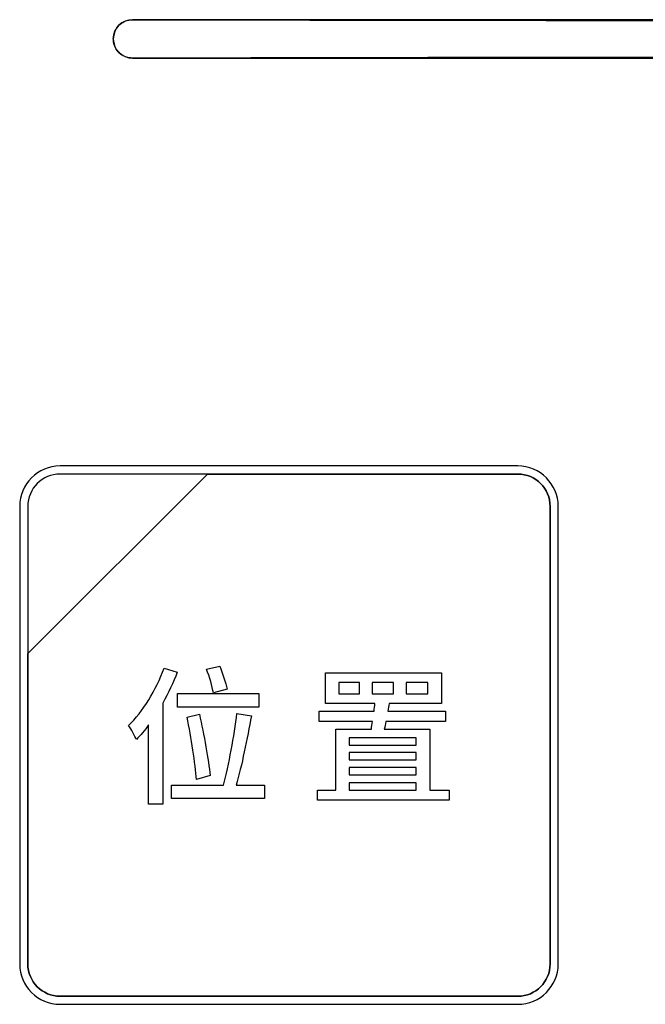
# Model space of a CAD drawing. Header units: millimetres. Extents: x 7205 to 9529, y -660 to 140.
# Tile 116 of 193: x 7550 to 7567, y -52 to -27. Entities that reach past the tile are written whole.
import ezdxf

# ---------------------------------------------------------------- set-up
doc = ezdxf.new("R2010")
doc.units = ezdxf.units.MM
doc.header["$LTSCALE"] = 3

msp = doc.modelspace()

# ---------------------------------------------------------------- linework, layer by layer
at = {"linetype": 'Continuous', "lineweight": 30}
for p, q in [((7651.521, -26.557), (7553.221, -26.557)), ((7553.221, -26.558), (7553.221, -26.557)), ((7553.221, -27.556), (7553.221, -27.557)), ((7553.221, -27.557), (7651.521, -27.557))]:
    msp.add_line(p, q, dxfattribs=at)
for start, end in [(90, 180), (180, 270)]:
    msp.add_arc((7553.221, -27.057), 0.5, start, end, dxfattribs=at)
for centre, start_param, end_param in [((7602.371, 54.167), 4.680491, 4.744287), ((7602.371, -108.281), 1.538898, 1.602695)]:
    msp.add_ellipse(centre, major_axis=(1541.102, 0), ratio=0.052408, start_param=start_param, end_param=end_param, dxfattribs=at)
for points, knots in [([(7552.721, -27.057), (7552.721, -27.038), (7552.724, -26.963), (7552.763, -26.835), (7552.861, -26.696), (7553.001, -26.598), (7553.129, -26.561), (7553.203, -26.558), (7553.221, -26.558)], [0, 0, 0, 0, 0.0729984, 0.2872439, 0.5015202, 0.7158761, 0.9303632, 1, 1, 1, 1]), ([(7553.221, -27.556), (7553.165, -27.551), (7553.052, -27.54), (7552.903, -27.454), (7552.79, -27.327), (7552.729, -27.187), (7552.723, -27.094), (7552.721, -27.057)], [0, 0, 0, 0, 0.214358, 0.4289649, 0.6435149, 0.857978, 1, 1, 1, 1]), ([(7551.337, -38.163), (7551.337, -38.163), (7563.237, -38.163), (7563.237, -38.163), (7563.237, -38.163), (7563.814, -38.163), (7564.287, -38.635), (7564.287, -39.213), (7564.287, -39.213), (7564.287, -39.213), (7564.287, -51.113), (7564.287, -51.113), (7564.287, -51.113), (7564.287, -51.69), (7563.814, -52.163), (7563.237, -52.163), (7563.237, -52.163), (7563.237, -52.163), (7551.337, -52.163), (7551.337, -52.163), (7551.337, -52.163), (7550.759, -52.163), (7550.287, -51.69), (7550.287, -51.113), (7550.287, -51.113), (7550.287, -51.113), (7550.287, -39.213), (7550.287, -39.213), (7550.287, -39.213), (7550.287, -38.635), (7550.759, -38.163), (7551.337, -38.163)], [0, 0, 0, 0, 0.111111, 0.111111, 0.111111, 0.111111, 0.222222, 0.222222, 0.222222, 0.222222, 0.333333, 0.333333, 0.333333, 0.333333, 0.444444, 0.444444, 0.444444, 0.444444, 0.555556, 0.555556, 0.555556, 0.555556, 0.666667, 0.666667, 0.666667, 0.666667, 0.777778, 0.777778, 0.777778, 0.777778, 1, 1, 1, 1]), ([(7551.337, -38.163), (7551.337, -38.163), (7563.237, -38.163), (7563.237, -38.163), (7563.237, -38.163), (7563.814, -38.163), (7564.287, -38.635), (7564.287, -39.213), (7564.287, -39.213), (7564.287, -39.213), (7564.287, -51.113), (7564.287, -51.113), (7564.287, -51.113), (7564.287, -51.69), (7563.814, -52.163), (7563.237, -52.163), (7563.237, -52.163), (7563.237, -52.163), (7551.337, -52.163), (7551.337, -52.163), (7551.337, -52.163), (7550.759, -52.163), (7550.287, -51.69), (7550.287, -51.113), (7550.287, -51.113), (7550.287, -51.113), (7550.287, -39.213), (7550.287, -39.213), (7550.287, -39.213), (7550.287, -38.635), (7550.759, -38.163), (7551.337, -38.163)], [0, 0, 0, 0, 0.111111, 0.111111, 0.111111, 0.111111, 0.222222, 0.222222, 0.222222, 0.222222, 0.333333, 0.333333, 0.333333, 0.333333, 0.444444, 0.444444, 0.444444, 0.444444, 0.555556, 0.555556, 0.555556, 0.555556, 0.666667, 0.666667, 0.666667, 0.666667, 0.777778, 0.777778, 0.777778, 0.777778, 1, 1, 1, 1]), ([(7551.337, -38.163), (7551.337, -38.163), (7563.237, -38.163), (7563.237, -38.163), (7563.237, -38.163), (7563.814, -38.163), (7564.287, -38.635), (7564.287, -39.213), (7564.287, -39.213), (7564.287, -39.213), (7564.287, -51.113), (7564.287, -51.113), (7564.287, -51.113), (7564.287, -51.69), (7563.814, -52.163), (7563.237, -52.163), (7563.237, -52.163), (7563.237, -52.163), (7551.337, -52.163), (7551.337, -52.163), (7551.337, -52.163), (7550.759, -52.163), (7550.287, -51.69), (7550.287, -51.113), (7550.287, -51.113), (7550.287, -51.113), (7550.287, -39.213), (7550.287, -39.213), (7550.287, -39.213), (7550.287, -38.635), (7550.759, -38.163), (7551.337, -38.163)], [0, 0, 0, 0, 0.111111, 0.111111, 0.111111, 0.111111, 0.222222, 0.222222, 0.222222, 0.222222, 0.333333, 0.333333, 0.333333, 0.333333, 0.444444, 0.444444, 0.444444, 0.444444, 0.555556, 0.555556, 0.555556, 0.555556, 0.666667, 0.666667, 0.666667, 0.666667, 0.777778, 0.777778, 0.777778, 0.777778, 1, 1, 1, 1]), ([(7551.337, -38.373), (7551.337, -38.373), (7555.168, -38.373), (7555.168, -38.373), (7555.168, -38.373), (7555.168, -38.373), (7550.497, -43.043), (7550.497, -43.043), (7550.497, -43.043), (7550.497, -43.043), (7550.497, -39.213), (7550.497, -39.213), (7550.497, -39.213), (7550.497, -38.751), (7550.875, -38.373), (7551.337, -38.373)], [0, 0, 0, 0, 0.2, 0.2, 0.2, 0.2, 0.4, 0.4, 0.4, 0.4, 0.6, 0.6, 0.6, 0.6, 1, 1, 1, 1]), ([(7555.168, -38.373), (7555.168, -38.373), (7555.18, -38.373), (7555.18, -38.373), (7555.18, -38.373), (7555.18, -38.373), (7563.237, -38.373), (7563.237, -38.373), (7563.237, -38.373), (7563.699, -38.373), (7564.077, -38.751), (7564.077, -39.213), (7564.077, -39.213), (7564.077, -39.213), (7564.077, -51.113), (7564.077, -51.113), (7564.077, -51.113), (7564.077, -51.575), (7563.699, -51.953), (7563.237, -51.953), (7563.237, -51.953), (7563.237, -51.953), (7551.337, -51.953), (7551.337, -51.953), (7551.337, -51.953), (7550.875, -51.953), (7550.497, -51.575), (7550.497, -51.113), (7550.497, -51.113), (7550.497, -51.113), (7550.497, -43.133), (7550.497, -43.133), (7550.497, -43.133), (7550.497, -43.133), (7550.497, -43.043), (7550.497, -43.043), (7550.497, -43.043), (7550.497, -43.043), (7555.168, -38.373), (7555.168, -38.373)], [0, 0, 0, 0, 0.090909, 0.090909, 0.090909, 0.090909, 0.181818, 0.181818, 0.181818, 0.181818, 0.272727, 0.272727, 0.272727, 0.272727, 0.363636, 0.363636, 0.363636, 0.363636, 0.454545, 0.454545, 0.454545, 0.454545, 0.545455, 0.545455, 0.545455, 0.545455, 0.636364, 0.636364, 0.636364, 0.636364, 0.727273, 0.727273, 0.727273, 0.727273, 0.818182, 0.818182, 0.818182, 0.818182, 1, 1, 1, 1]), ([(7564.077, -51.113), (7564.077, -51.113), (7564.077, -39.213), (7564.077, -39.213), (7564.077, -39.213), (7564.077, -38.751), (7563.699, -38.373), (7563.237, -38.373), (7563.237, -38.373), (7563.237, -38.373), (7555.18, -38.373), (7555.18, -38.373), (7555.18, -38.373), (7555.18, -38.373), (7555.168, -38.373), (7555.168, -38.373), (7555.168, -38.373), (7555.168, -38.373), (7550.497, -43.043), (7550.497, -43.043), (7550.497, -43.043), (7550.497, -43.043), (7550.497, -43.133), (7550.497, -43.133), (7550.497, -43.133), (7550.497, -43.133), (7550.497, -51.113), (7550.497, -51.113), (7550.497, -51.113), (7550.497, -51.575), (7550.875, -51.953), (7551.337, -51.953), (7551.337, -51.953), (7551.337, -51.953), (7563.237, -51.953), (7563.237, -51.953), (7563.237, -51.953), (7563.699, -51.953), (7564.077, -51.575), (7564.077, -51.113)], [0, 0, 0, 0, 0.090909, 0.090909, 0.090909, 0.090909, 0.181818, 0.181818, 0.181818, 0.181818, 0.272727, 0.272727, 0.272727, 0.272727, 0.363636, 0.363636, 0.363636, 0.363636, 0.454545, 0.454545, 0.454545, 0.454545, 0.545455, 0.545455, 0.545455, 0.545455, 0.636364, 0.636364, 0.636364, 0.636364, 0.727273, 0.727273, 0.727273, 0.727273, 0.818182, 0.818182, 0.818182, 0.818182, 1, 1, 1, 1]), ([(7551.337, -38.373), (7551.337, -38.373), (7555.168, -38.373), (7555.168, -38.373), (7555.168, -38.373), (7555.168, -38.373), (7550.497, -43.043), (7550.497, -43.043), (7550.497, -43.043), (7550.497, -43.043), (7550.497, -39.213), (7550.497, -39.213), (7550.497, -39.213), (7550.497, -38.751), (7550.875, -38.373), (7551.337, -38.373)], [0, 0, 0, 0, 0.2, 0.2, 0.2, 0.2, 0.4, 0.4, 0.4, 0.4, 0.6, 0.6, 0.6, 0.6, 1, 1, 1, 1]), ([(7555.168, -38.373), (7555.168, -38.373), (7555.18, -38.373), (7555.18, -38.373), (7555.18, -38.373), (7555.18, -38.373), (7563.237, -38.373), (7563.237, -38.373), (7563.237, -38.373), (7563.699, -38.373), (7564.077, -38.751), (7564.077, -39.213), (7564.077, -39.213), (7564.077, -39.213), (7564.077, -51.113), (7564.077, -51.113), (7564.077, -51.113), (7564.077, -51.575), (7563.699, -51.953), (7563.237, -51.953), (7563.237, -51.953), (7563.237, -51.953), (7551.337, -51.953), (7551.337, -51.953), (7551.337, -51.953), (7550.875, -51.953), (7550.497, -51.575), (7550.497, -51.113), (7550.497, -51.113), (7550.497, -51.113), (7550.497, -43.133), (7550.497, -43.133), (7550.497, -43.133), (7550.497, -43.133), (7550.497, -43.043), (7550.497, -43.043), (7550.497, -43.043), (7550.497, -43.043), (7555.168, -38.373), (7555.168, -38.373)], [0, 0, 0, 0, 0.090909, 0.090909, 0.090909, 0.090909, 0.181818, 0.181818, 0.181818, 0.181818, 0.272727, 0.272727, 0.272727, 0.272727, 0.363636, 0.363636, 0.363636, 0.363636, 0.454545, 0.454545, 0.454545, 0.454545, 0.545455, 0.545455, 0.545455, 0.545455, 0.636364, 0.636364, 0.636364, 0.636364, 0.727273, 0.727273, 0.727273, 0.727273, 0.818182, 0.818182, 0.818182, 0.818182, 1, 1, 1, 1]), ([(7564.077, -51.113), (7564.077, -51.113), (7564.077, -39.213), (7564.077, -39.213), (7564.077, -39.213), (7564.077, -38.751), (7563.699, -38.373), (7563.237, -38.373), (7563.237, -38.373), (7563.237, -38.373), (7555.18, -38.373), (7555.18, -38.373), (7555.18, -38.373), (7555.18, -38.373), (7555.168, -38.373), (7555.168, -38.373), (7555.168, -38.373), (7555.168, -38.373), (7550.497, -43.043), (7550.497, -43.043), (7550.497, -43.043), (7550.497, -43.043), (7550.497, -43.133), (7550.497, -43.133), (7550.497, -43.133), (7550.497, -43.133), (7550.497, -51.113), (7550.497, -51.113), (7550.497, -51.113), (7550.497, -51.575), (7550.875, -51.953), (7551.337, -51.953), (7551.337, -51.953), (7551.337, -51.953), (7563.237, -51.953), (7563.237, -51.953), (7563.237, -51.953), (7563.699, -51.953), (7564.077, -51.575), (7564.077, -51.113)], [0, 0, 0, 0, 0.090909, 0.090909, 0.090909, 0.090909, 0.181818, 0.181818, 0.181818, 0.181818, 0.272727, 0.272727, 0.272727, 0.272727, 0.363636, 0.363636, 0.363636, 0.363636, 0.454545, 0.454545, 0.454545, 0.454545, 0.545455, 0.545455, 0.545455, 0.545455, 0.636364, 0.636364, 0.636364, 0.636364, 0.727273, 0.727273, 0.727273, 0.727273, 0.818182, 0.818182, 0.818182, 0.818182, 1, 1, 1, 1]), ([(7551.337, -38.373), (7551.337, -38.373), (7555.168, -38.373), (7555.168, -38.373), (7555.168, -38.373), (7555.168, -38.373), (7550.497, -43.043), (7550.497, -43.043), (7550.497, -43.043), (7550.497, -43.043), (7550.497, -39.213), (7550.497, -39.213), (7550.497, -39.213), (7550.497, -38.751), (7550.875, -38.373), (7551.337, -38.373)], [0, 0, 0, 0, 0.2, 0.2, 0.2, 0.2, 0.4, 0.4, 0.4, 0.4, 0.6, 0.6, 0.6, 0.6, 1, 1, 1, 1]), ([(7555.168, -38.373), (7555.168, -38.373), (7555.18, -38.373), (7555.18, -38.373), (7555.18, -38.373), (7555.18, -38.373), (7563.237, -38.373), (7563.237, -38.373), (7563.237, -38.373), (7563.699, -38.373), (7564.077, -38.751), (7564.077, -39.213), (7564.077, -39.213), (7564.077, -39.213), (7564.077, -51.113), (7564.077, -51.113), (7564.077, -51.113), (7564.077, -51.575), (7563.699, -51.953), (7563.237, -51.953), (7563.237, -51.953), (7563.237, -51.953), (7551.337, -51.953), (7551.337, -51.953), (7551.337, -51.953), (7550.875, -51.953), (7550.497, -51.575), (7550.497, -51.113), (7550.497, -51.113), (7550.497, -51.113), (7550.497, -43.133), (7550.497, -43.133), (7550.497, -43.133), (7550.497, -43.133), (7550.497, -43.043), (7550.497, -43.043), (7550.497, -43.043), (7550.497, -43.043), (7555.168, -38.373), (7555.168, -38.373)], [0, 0, 0, 0, 0.090909, 0.090909, 0.090909, 0.090909, 0.181818, 0.181818, 0.181818, 0.181818, 0.272727, 0.272727, 0.272727, 0.272727, 0.363636, 0.363636, 0.363636, 0.363636, 0.454545, 0.454545, 0.454545, 0.454545, 0.545455, 0.545455, 0.545455, 0.545455, 0.636364, 0.636364, 0.636364, 0.636364, 0.727273, 0.727273, 0.727273, 0.727273, 0.818182, 0.818182, 0.818182, 0.818182, 1, 1, 1, 1]), ([(7564.077, -51.113), (7564.077, -51.113), (7564.077, -39.213), (7564.077, -39.213), (7564.077, -39.213), (7564.077, -38.751), (7563.699, -38.373), (7563.237, -38.373), (7563.237, -38.373), (7563.237, -38.373), (7555.18, -38.373), (7555.18, -38.373), (7555.18, -38.373), (7555.18, -38.373), (7555.168, -38.373), (7555.168, -38.373), (7555.168, -38.373), (7555.168, -38.373), (7550.497, -43.043), (7550.497, -43.043), (7550.497, -43.043), (7550.497, -43.043), (7550.497, -43.133), (7550.497, -43.133), (7550.497, -43.133), (7550.497, -43.133), (7550.497, -51.113), (7550.497, -51.113), (7550.497, -51.113), (7550.497, -51.575), (7550.875, -51.953), (7551.337, -51.953), (7551.337, -51.953), (7551.337, -51.953), (7563.237, -51.953), (7563.237, -51.953), (7563.237, -51.953), (7563.699, -51.953), (7564.077, -51.575), (7564.077, -51.113)], [0, 0, 0, 0, 0.090909, 0.090909, 0.090909, 0.090909, 0.181818, 0.181818, 0.181818, 0.181818, 0.272727, 0.272727, 0.272727, 0.272727, 0.363636, 0.363636, 0.363636, 0.363636, 0.454545, 0.454545, 0.454545, 0.454545, 0.545455, 0.545455, 0.545455, 0.545455, 0.636364, 0.636364, 0.636364, 0.636364, 0.727273, 0.727273, 0.727273, 0.727273, 0.818182, 0.818182, 0.818182, 0.818182, 1, 1, 1, 1]), ([(7554.039, -43.42), (7553.833, -43.987), (7553.488, -44.553), (7553.119, -44.914), (7553.119, -44.914), (7553.181, -45), (7553.286, -45.194), (7553.321, -45.279), (7553.321, -45.279), (7553.43, -45.167), (7553.538, -45.038), (7553.639, -44.895), (7553.639, -44.895), (7553.639, -44.895), (7553.639, -46.959), (7553.639, -46.959), (7553.639, -46.959), (7553.639, -46.959), (7554.004, -46.959), (7554.004, -46.959), (7554.004, -46.959), (7554.004, -46.959), (7554.004, -44.328), (7554.004, -44.328), (7554.004, -44.328), (7554.148, -44.068), (7554.28, -43.797), (7554.381, -43.525), (7554.381, -43.525), (7554.381, -43.525), (7554.039, -43.42), (7554.039, -43.42)], [0, 0, 0, 0, 0.111111, 0.111111, 0.111111, 0.111111, 0.222222, 0.222222, 0.222222, 0.222222, 0.333333, 0.333333, 0.333333, 0.333333, 0.444444, 0.444444, 0.444444, 0.444444, 0.555556, 0.555556, 0.555556, 0.555556, 0.666667, 0.666667, 0.666667, 0.666667, 0.777778, 0.777778, 0.777778, 0.777778, 1, 1, 1, 1]), ([(7555.681, -43.964), (7555.642, -43.797), (7555.56, -43.556), (7555.487, -43.366), (7555.487, -43.366), (7555.487, -43.366), (7555.145, -43.451), (7555.145, -43.451), (7555.145, -43.451), (7555.219, -43.645), (7555.296, -43.901), (7555.324, -44.064), (7555.324, -44.064), (7555.324, -44.064), (7555.681, -43.964), (7555.681, -43.964)], [0, 0, 0, 0, 0.2, 0.2, 0.2, 0.2, 0.4, 0.4, 0.4, 0.4, 0.6, 0.6, 0.6, 0.6, 1, 1, 1, 1]), ([(7560.95, -46.595), (7560.95, -46.595), (7560.95, -45.004), (7560.95, -45.004), (7560.95, -45.004), (7560.95, -45.004), (7559.766, -45.004), (7559.766, -45.004), (7559.766, -45.004), (7559.782, -44.941), (7559.797, -44.879), (7559.805, -44.81), (7559.805, -44.81), (7559.805, -44.81), (7561.357, -44.81), (7561.357, -44.81), (7561.357, -44.81), (7561.357, -44.81), (7561.357, -44.538), (7561.357, -44.538), (7561.357, -44.538), (7561.357, -44.538), (7559.855, -44.538), (7559.855, -44.538), (7559.855, -44.538), (7559.871, -44.472), (7559.879, -44.406), (7559.89, -44.344), (7559.89, -44.344), (7559.89, -44.344), (7561.252, -44.344), (7561.252, -44.344), (7561.252, -44.344), (7561.252, -44.344), (7561.252, -43.544), (7561.252, -43.544), (7561.252, -43.544), (7561.252, -43.544), (7558.241, -43.544), (7558.241, -43.544), (7558.241, -43.544), (7558.241, -43.544), (7558.241, -44.344), (7558.241, -44.344), (7558.241, -44.344), (7558.241, -44.344), (7559.522, -44.344), (7559.522, -44.344), (7559.522, -44.344), (7559.514, -44.406), (7559.506, -44.472), (7559.498, -44.538), (7559.498, -44.538), (7559.498, -44.538), (7558.07, -44.538), (7558.07, -44.538), (7558.07, -44.538), (7558.07, -44.538), (7558.07, -44.81), (7558.07, -44.81), (7558.07, -44.81), (7558.07, -44.81), (7559.456, -44.81), (7559.456, -44.81), (7559.456, -44.81), (7559.448, -44.879), (7559.436, -44.941), (7559.429, -45.004), (7559.429, -45.004), (7559.429, -45.004), (7558.509, -45.004), (7558.509, -45.004), (7558.509, -45.004), (7558.509, -45.004), (7558.509, -46.595), (7558.509, -46.595), (7558.509, -46.595), (7558.509, -46.595), (7558.028, -46.595), (7558.028, -46.595), (7558.028, -46.595), (7558.028, -46.595), (7558.028, -46.858), (7558.028, -46.858), (7558.028, -46.858), (7558.028, -46.858), (7561.454, -46.858), (7561.454, -46.858), (7561.454, -46.858), (7561.454, -46.858), (7561.454, -46.595), (7561.454, -46.595), (7561.454, -46.595), (7561.454, -46.595), (7560.95, -46.595), (7560.95, -46.595)], [0, 0, 0, 0, 0.04, 0.04, 0.04, 0.04, 0.08, 0.08, 0.08, 0.08, 0.12, 0.12, 0.12, 0.12, 0.16, 0.16, 0.16, 0.16, 0.2, 0.2, 0.2, 0.2, 0.24, 0.24, 0.24, 0.24, 0.28, 0.28, 0.28, 0.28, 0.32, 0.32, 0.32, 0.32, 0.36, 0.36, 0.36, 0.36, 0.4, 0.4, 0.4, 0.4, 0.44, 0.44, 0.44, 0.44, 0.48, 0.48, 0.48, 0.48, 0.52, 0.52, 0.52, 0.52, 0.56, 0.56, 0.56, 0.56, 0.6, 0.6, 0.6, 0.6, 0.64, 0.64, 0.64, 0.64, 0.68, 0.68, 0.68, 0.68, 0.72, 0.72, 0.72, 0.72, 0.76, 0.76, 0.76, 0.76, 0.8, 0.8, 0.8, 0.8, 0.84, 0.84, 0.84, 0.84, 0.88, 0.88, 0.88, 0.88, 0.92, 0.92, 0.92, 0.92, 1, 1, 1, 1]), ([(7559.122, -44.092), (7559.122, -44.092), (7558.586, -44.092), (7558.586, -44.092), (7558.586, -44.092), (7558.586, -44.092), (7558.586, -43.797), (7558.586, -43.797), (7558.586, -43.797), (7558.586, -43.797), (7559.122, -43.797), (7559.122, -43.797), (7559.122, -43.797), (7559.122, -43.797), (7559.122, -44.092), (7559.122, -44.092)], [0, 0, 0, 0, 0.2, 0.2, 0.2, 0.2, 0.4, 0.4, 0.4, 0.4, 0.6, 0.6, 0.6, 0.6, 1, 1, 1, 1]), ([(7559.452, -43.797), (7559.452, -43.797), (7560.003, -43.797), (7560.003, -43.797), (7560.003, -43.797), (7560.003, -43.797), (7560.003, -44.092), (7560.003, -44.092), (7560.003, -44.092), (7560.003, -44.092), (7559.452, -44.092), (7559.452, -44.092), (7559.452, -44.092), (7559.452, -44.092), (7559.452, -43.797), (7559.452, -43.797)], [0, 0, 0, 0, 0.2, 0.2, 0.2, 0.2, 0.4, 0.4, 0.4, 0.4, 0.6, 0.6, 0.6, 0.6, 1, 1, 1, 1]), ([(7560.333, -43.797), (7560.333, -43.797), (7560.895, -43.797), (7560.895, -43.797), (7560.895, -43.797), (7560.895, -43.797), (7560.895, -44.092), (7560.895, -44.092), (7560.895, -44.092), (7560.895, -44.092), (7560.333, -44.092), (7560.333, -44.092), (7560.333, -44.092), (7560.333, -44.092), (7560.333, -43.797), (7560.333, -43.797)], [0, 0, 0, 0, 0.2, 0.2, 0.2, 0.2, 0.4, 0.4, 0.4, 0.4, 0.6, 0.6, 0.6, 0.6, 1, 1, 1, 1]), ([(7556.507, -44.084), (7556.507, -44.084), (7554.392, -44.084), (7554.392, -44.084), (7554.392, -44.084), (7554.392, -44.084), (7554.392, -44.433), (7554.392, -44.433), (7554.392, -44.433), (7554.392, -44.433), (7556.507, -44.433), (7556.507, -44.433), (7556.507, -44.433), (7556.507, -44.433), (7556.507, -44.084), (7556.507, -44.084)], [0, 0, 0, 0, 0.2, 0.2, 0.2, 0.2, 0.4, 0.4, 0.4, 0.4, 0.6, 0.6, 0.6, 0.6, 1, 1, 1, 1]), ([(7555.917, -46.463), (7556.057, -45.966), (7556.204, -45.244), (7556.309, -44.658), (7556.309, -44.658), (7556.309, -44.658), (7555.933, -44.596), (7555.933, -44.596), (7555.933, -44.596), (7555.867, -45.167), (7555.723, -45.95), (7555.584, -46.463), (7555.584, -46.463), (7555.584, -46.463), (7554.237, -46.463), (7554.237, -46.463), (7554.237, -46.463), (7554.237, -46.463), (7554.237, -46.808), (7554.237, -46.808), (7554.237, -46.808), (7554.237, -46.808), (7556.651, -46.808), (7556.651, -46.808), (7556.651, -46.808), (7556.651, -46.808), (7556.651, -46.463), (7556.651, -46.463), (7556.651, -46.463), (7556.651, -46.463), (7555.917, -46.463), (7555.917, -46.463)], [0, 0, 0, 0, 0.111111, 0.111111, 0.111111, 0.111111, 0.222222, 0.222222, 0.222222, 0.222222, 0.333333, 0.333333, 0.333333, 0.333333, 0.444444, 0.444444, 0.444444, 0.444444, 0.555556, 0.555556, 0.555556, 0.555556, 0.666667, 0.666667, 0.666667, 0.666667, 0.777778, 0.777778, 0.777778, 0.777778, 1, 1, 1, 1]), ([(7555.238, -46.21), (7555.199, -45.818), (7555.079, -45.143), (7554.959, -44.619), (7554.959, -44.619), (7554.959, -44.619), (7554.637, -44.693), (7554.637, -44.693), (7554.637, -44.693), (7554.745, -45.221), (7554.85, -45.912), (7554.881, -46.315), (7554.881, -46.315), (7554.881, -46.315), (7555.238, -46.21), (7555.238, -46.21)], [0, 0, 0, 0, 0.2, 0.2, 0.2, 0.2, 0.4, 0.4, 0.4, 0.4, 0.6, 0.6, 0.6, 0.6, 1, 1, 1, 1]), ([(7560.593, -45.236), (7560.593, -45.236), (7560.593, -45.423), (7560.593, -45.423), (7560.593, -45.423), (7560.593, -45.423), (7558.85, -45.423), (7558.85, -45.423), (7558.85, -45.423), (7558.85, -45.423), (7558.85, -45.236), (7558.85, -45.236), (7558.85, -45.236), (7558.85, -45.236), (7560.593, -45.236), (7560.593, -45.236)], [0, 0, 0, 0, 0.2, 0.2, 0.2, 0.2, 0.4, 0.4, 0.4, 0.4, 0.6, 0.6, 0.6, 0.6, 1, 1, 1, 1]), ([(7560.593, -45.807), (7560.593, -45.807), (7558.85, -45.807), (7558.85, -45.807), (7558.85, -45.807), (7558.85, -45.807), (7558.85, -45.617), (7558.85, -45.617), (7558.85, -45.617), (7558.85, -45.617), (7560.593, -45.617), (7560.593, -45.617), (7560.593, -45.617), (7560.593, -45.617), (7560.593, -45.807), (7560.593, -45.807)], [0, 0, 0, 0, 0.2, 0.2, 0.2, 0.2, 0.4, 0.4, 0.4, 0.4, 0.6, 0.6, 0.6, 0.6, 1, 1, 1, 1]), ([(7558.85, -46.005), (7558.85, -46.005), (7560.593, -46.005), (7560.593, -46.005), (7560.593, -46.005), (7560.593, -46.005), (7560.593, -46.199), (7560.593, -46.199), (7560.593, -46.199), (7560.593, -46.199), (7558.85, -46.199), (7558.85, -46.199), (7558.85, -46.199), (7558.85, -46.199), (7558.85, -46.005), (7558.85, -46.005)], [0, 0, 0, 0, 0.2, 0.2, 0.2, 0.2, 0.4, 0.4, 0.4, 0.4, 0.6, 0.6, 0.6, 0.6, 1, 1, 1, 1]), ([(7558.85, -46.401), (7558.85, -46.401), (7560.593, -46.401), (7560.593, -46.401), (7560.593, -46.401), (7560.593, -46.401), (7560.593, -46.595), (7560.593, -46.595), (7560.593, -46.595), (7560.593, -46.595), (7558.85, -46.595), (7558.85, -46.595), (7558.85, -46.595), (7558.85, -46.595), (7558.85, -46.401), (7558.85, -46.401)], [0, 0, 0, 0, 0.2, 0.2, 0.2, 0.2, 0.4, 0.4, 0.4, 0.4, 0.6, 0.6, 0.6, 0.6, 1, 1, 1, 1])]:
    msp.add_open_spline(points, degree=3, knots=knots, dxfattribs=at)

doc.saveas('drawing.dxf')
